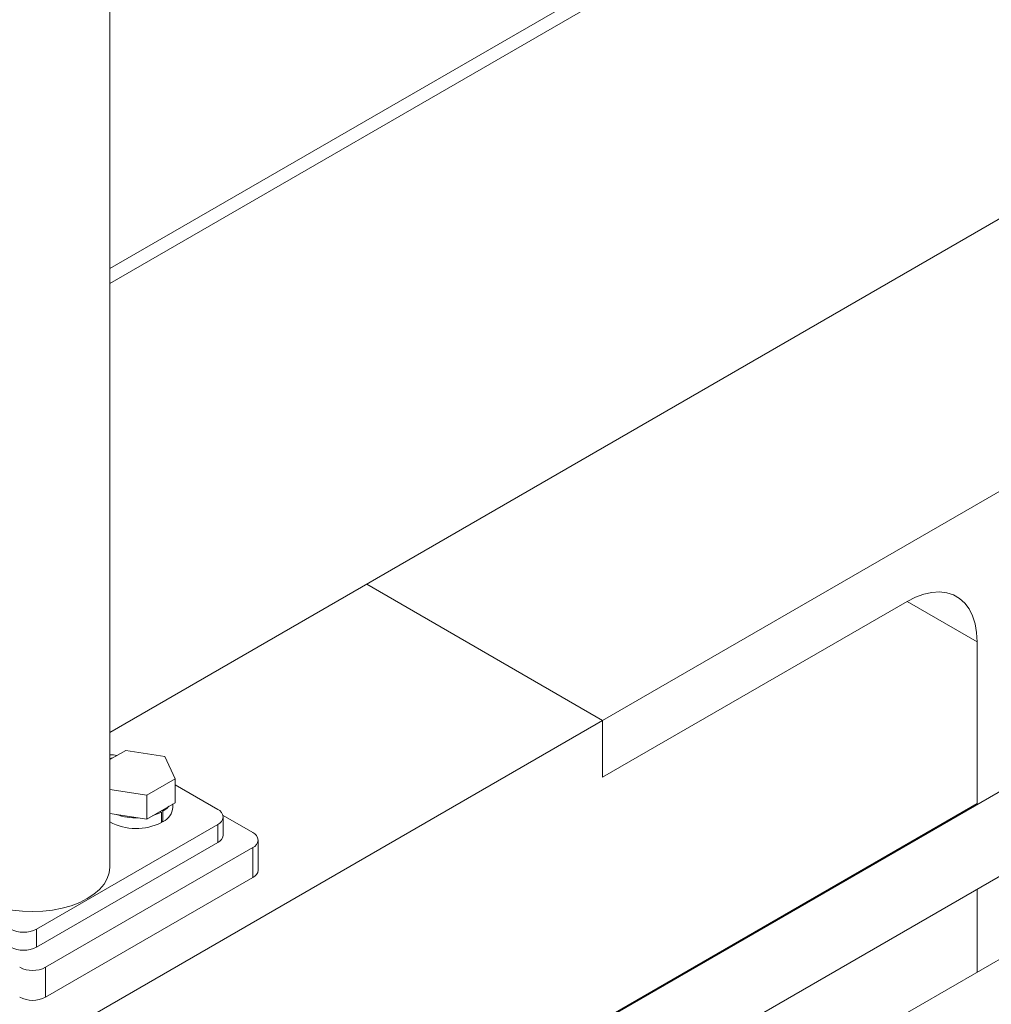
# Model space of a CAD drawing. Header units: millimetres. Extents: x 450 to 25135, y 150 to 17673.
# Tile 215 of 256: x 10555 to 10820, y 11992 to 12260. Entities that reach past the tile are written whole.
import ezdxf

# ---------------------------------------------------------------- set-up
doc = ezdxf.new("R2010")
doc.units = ezdxf.units.MM
doc.linetypes.add('SLD-Centrada-doble', pattern=[12.7, 6.35, -1.27, 1.27, -1.27, 1.27, -1.27])
doc.linetypes.add('SLD-Continua', pattern=[0])
doc.layers.add('OCULTA', color=8, linetype='SLD-Continua')

msp = doc.modelspace()

# ---------------------------------------------------------------- linework, layer by layer
at = {"color": 7, "linetype": 'SLD-Continua', "lineweight": 18, "ltscale": 30}
for p, q in [((10849.04, 12065.23), (9304.75, 11173.73)), ((9324.75, 11162.19), (10859.04, 12047.91)), ((10888.64, 12042.37), (9344.35, 11150.87))]:
    msp.add_line(p, q, dxfattribs=at)
at = {"layer": 'OCULTA', "linetype": 'SLD-Continua', "lineweight": 18, "ltscale": 30}
for p, q in [((10579.23, 12029.05), (10579.23, 12499.76)), ((10579.23, 12192.34), (11020.26, 12446.94)), ((10579.23, 12188.26), (11020.26, 12442.86)), ((11020.26, 12320.38), (10579.23, 12065.78)), ((10925.85, 12191.51), (10713.71, 12069.05)), ((10925.85, 12191.51), (10713.71, 12069.05)), ((10925.85, 12191.51), (10713.71, 12069.05)), ((10713.71, 12069.05), (10649.31, 12106.23)), ((10713.71, 12069.05), (10649.31, 12106.23)), ((10713.71, 12069.05), (10649.31, 12106.23)), ((10713.71, 12069.05), (10649.31, 12106.23)), ((10713.71, 12069.05), (10649.31, 12106.23)), ((10713.71, 12069.05), (10649.31, 12106.23)), ((10713.71, 12053.54), (10796.8, 12101.5)), ((10713.71, 12053.54), (10796.8, 12101.5)), ((10713.71, 12053.54), (10796.8, 12101.5)), ((10796.8, 12101.5), (10713.71, 12053.54)), ((10796.8, 12101.5), (10713.71, 12053.54)), ((10796.8, 12101.5), (10713.71, 12053.54)), ((10796.8, 12101.5), (10815.89, 12090.48)), ((10796.8, 12101.5), (10815.89, 12090.48)), ((10796.8, 12101.5), (10815.89, 12090.48)), ((10815.89, 12090.48), (10815.89, 12046.1)), ((10815.89, 12090.48), (10815.89, 12046.1)), ((10815.89, 12090.48), (10815.89, 12046.1)), ((10815.89, 12046.38), (10815.89, 12090.48)), ((10815.89, 12046.38), (10815.89, 12090.48)), ((10815.89, 12046.38), (10815.89, 12090.48)), ((10713.71, 12069.05), (9935.9, 11620.03)), ((10713.71, 12069.05), (9935.9, 11620.03)), ((10713.71, 12069.05), (9935.9, 11620.03)), ((10713.71, 12069.05), (10713.71, 12053.54)), ((10713.71, 12069.05), (10713.71, 12053.54)), ((10713.71, 12069.05), (10713.71, 12053.54)), ((10713.71, 12053.54), (10713.71, 12069.05)), ((10713.71, 12053.54), (10713.71, 12069.05)), ((10713.71, 12053.54), (10713.71, 12069.05)), ((10583.6, 12060.88), (10579.23, 12058.37)), ((10594.19, 12059.25), (10583.6, 12060.88)), ((10597.03, 12053.13), (10594.19, 12059.25)), ((10589.27, 12048.65), (10597.03, 12053.13)), ((10597.03, 12046.6), (10597.03, 12053.13)), ((10608.71, 12044.77), (10597.03, 12051.51)), ((10579.23, 12050.2), (10589.27, 12048.65)), ((10589.27, 12042.12), (10589.27, 12048.65)), ((10815.89, 12046.38), (9833.72, 11479.39)), ((10815.89, 12046.38), (9833.72, 11479.39)), ((10815.89, 12046.38), (9833.72, 11479.39)), ((10589.27, 12042.12), (10597.03, 12046.6)), ((10596.44, 12045.38), (10596.44, 12046.25)), ((10579.23, 12043.67), (10589.27, 12042.12)), ((10593.29, 12044.03), (10592.94, 12044.24)), ((10593.29, 12044.03), (10593.29, 12041.18)), ((10593.72, 12044.28), (10593.37, 12044.48)), ((10593.72, 12044.28), (10593.72, 12041.42)), ((10618.26, 12038.44), (10610.12, 12043.13)), ((10610.17, 12037.83), (10610.17, 12042.72)), ((10559.21, 12012.11), (10608.71, 12040.68)), ((10593.29, 12041.66), (10593.72, 12041.42)), ((10559.21, 12007.21), (10608.71, 12035.78)), ((10619.72, 12028.23), (10619.72, 12036.4)), ((10561.69, 12001.7), (10618.26, 12034.36)), ((10561.69, 11993.53), (10618.26, 12026.19)), ((10815.89, 12023), (10815.89, 12000.38)), ((10815.89, 12023), (10815.89, 12000.38)), ((10815.89, 12023), (10815.89, 12000.38))]:
    msp.add_line(p, q, dxfattribs=at)
at = {"layer": 'OCULTA', "linetype": 'SLD-Centrada-doble', "lineweight": 18, "ltscale": 30}
for p, q in [((10608.71, 12035.78), (10608.71, 12040.68)), ((10618.26, 12026.19), (10618.26, 12034.36)), ((10559.21, 12012.11), (10559.21, 12007.21)), ((10561.69, 12001.7), (10561.69, 11993.53))]:
    msp.add_line(p, q, dxfattribs=at)
at = {"layer": 'OCULTA', "linetype": 'SLD-Continua', "lineweight": 18, "ltscale": 30, "flags": 128}
for points in [[(10796.8, 12101.5), (10799.1, 12102.67), (10801.37, 12103.5), (10803.57, 12103.98), (10805.67, 12104.1), (10807.65, 12103.86), (10809.46, 12103.27), (10811.09, 12102.32), (10812.51, 12101.05), (10813.7, 12099.46), (10814.65, 12097.58), (10815.34, 12095.43), (10815.75, 12093.05), (10815.89, 12090.48)], [(10796.8, 12101.5), (10799.1, 12102.67), (10801.37, 12103.5), (10803.57, 12103.98), (10805.67, 12104.1), (10807.65, 12103.86), (10809.46, 12103.27), (10811.09, 12102.32), (10812.51, 12101.05), (10813.7, 12099.46), (10814.65, 12097.58), (10815.34, 12095.43), (10815.75, 12093.05), (10815.89, 12090.48)], [(10796.8, 12101.5), (10799.1, 12102.67), (10801.37, 12103.5), (10803.57, 12103.98), (10805.67, 12104.1), (10807.65, 12103.86), (10809.46, 12103.27), (10811.09, 12102.32), (10812.51, 12101.05), (10813.7, 12099.46), (10814.65, 12097.58), (10815.34, 12095.43), (10815.75, 12093.05), (10815.89, 12090.48)], [(10580.19, 12058.92), (10579.93, 12058.86), (10579.23, 12058.66)], [(10593.72, 12044.28), (10594.87, 12045.14), (10595.36, 12045.63)], [(10590.94, 12043.08), (10591.8, 12043.37), (10593.29, 12044.03)], [(10537.07, 12029.05), (10537.25, 12027.46), (10537.79, 12025.9), (10538.67, 12024.39), (10539.89, 12022.96), (10541.43, 12021.64), (10543.24, 12020.44), (10545.32, 12019.39), (10547.61, 12018.51), (10550.08, 12017.81), (10552.69, 12017.29), (10555.4, 12016.98), (10558.15, 12016.88), (10560.9, 12016.98), (10563.61, 12017.29), (10566.22, 12017.81), (10568.69, 12018.51), (10570.99, 12019.39), (10573.06, 12020.44), (10574.88, 12021.64), (10576.41, 12022.96), (10577.63, 12024.39), (10578.51, 12025.9), (10579.05, 12027.46), (10579.23, 12029.05), (10579.23, 12029.05)]]:
    msp.add_lwpolyline(points, dxfattribs=at)
at = {"layer": 'OCULTA', "linetype": 'SLD-Continua', "lineweight": 18, "ltscale": 900}
for centre, radius, start, end in [((10579.37, 12051.29), 8.4, 77.5078, 90.937), ((10591.75, 12045.68), 4.69, 294.7305, 356.2714), ((10586.35, 12058.27), 15.81, 250.0746, 272.3393), ((10607.93, 12042.72), 2.18, 290.7834, 69.2166), ((10586.45, 12054.81), 15.26, 241.755, 296.6328), ((10607.67, 12038.07), 2.51, 294.3747, 354.3052), ((10617.48, 12036.4), 2.18, 290.7834, 69.2166), ((10617.22, 12028.48), 2.51, 294.3747, 354.3052), ((10555.68, 12018.93), 7.69, 242.6097, 297.3903), ((10555.68, 12014.03), 7.69, 242.6097, 297.3903), ((10558.15, 12008.52), 7.69, 242.6097, 297.3903), ((10558.15, 12000.36), 7.69, 242.6097, 297.3903)]:
    msp.add_arc(centre, radius, start, end, dxfattribs=at)

doc.saveas('drawing.dxf')
